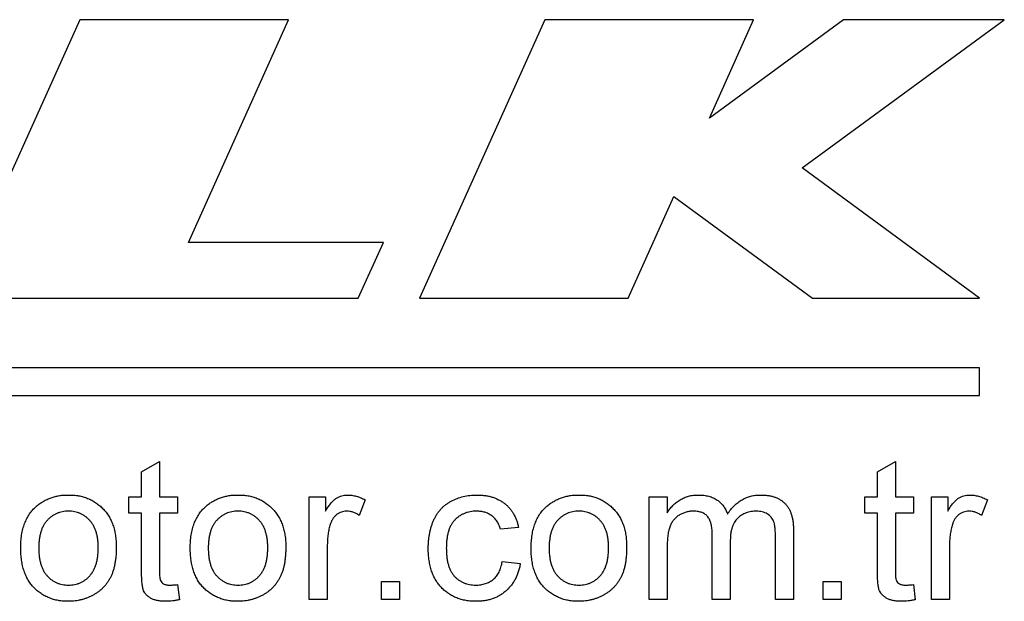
# Model space of a CAD drawing. Header units: millimetres. Extents: x -850 to -69, y -238 to 499.
# Tile 46 of 53: x -206 to -195, y 124 to 130. Entities that reach past the tile are written whole.
import ezdxf

# ---------------------------------------------------------------- set-up
doc = ezdxf.new("R2010")
doc.units = ezdxf.units.MM

msp = doc.modelspace()

# ---------------------------------------------------------------- linework, layer by layer
at = {"color": 7, "linetype": 'Continuous', "lineweight": 25}
for p, q in [((-205.107, 129.932), (-206.444, 126.962)), ((-202.88, 129.932), (-205.107, 129.932)), ((-203.949, 127.556), (-202.88, 129.932)), ((-200.149, 129.932), (-201.486, 126.962)), ((-197.922, 129.932), (-200.149, 129.932)), ((-198.394, 128.882), (-197.922, 129.932)), ((-196.964, 129.932), (-198.394, 128.882)), ((-197.403, 128.35), (-195.249, 129.932)), ((-195.249, 129.932), (-196.964, 129.932)), ((-195.512, 126.962), (-197.403, 128.35)), ((-199.258, 126.962), (-198.771, 128.046)), ((-198.771, 128.046), (-197.294, 126.962)), ((-201.87, 127.556), (-203.949, 127.556)), ((-202.137, 126.962), (-201.87, 127.556)), ((-206.444, 126.962), (-202.137, 126.962)), ((-201.486, 126.962), (-199.258, 126.962)), ((-197.294, 126.962), (-195.512, 126.962)), ((-195.512, 126.219), (-206.649, 126.219)), ((-195.512, 125.922), (-195.512, 126.219)), ((-206.649, 125.922), (-195.512, 125.922)), ((-204.449, 125.109), (-204.256, 125.218)), ((-204.256, 125.218), (-204.256, 124.842)), ((-196.602, 125.109), (-196.41, 125.218)), ((-196.41, 125.218), (-196.41, 124.842)), ((-204.449, 124.842), (-204.449, 125.109)), ((-196.602, 124.842), (-196.602, 125.109)), ((-204.583, 124.842), (-204.449, 124.842)), ((-204.583, 124.669), (-204.583, 124.842)), ((-204.256, 124.842), (-204.064, 124.842)), ((-204.064, 124.842), (-204.064, 124.669)), ((-202.66, 124.842), (-202.487, 124.842)), ((-202.66, 123.746), (-202.66, 124.842)), ((-202.487, 124.842), (-202.487, 124.689)), ((-199.036, 124.842), (-198.844, 124.842)), ((-199.036, 123.746), (-199.036, 124.842)), ((-198.844, 124.842), (-198.844, 124.671)), ((-196.737, 124.842), (-196.602, 124.842)), ((-196.737, 124.669), (-196.737, 124.842)), ((-196.41, 124.842), (-196.218, 124.842)), ((-196.218, 124.842), (-196.218, 124.669)), ((-196.026, 124.842), (-195.852, 124.842)), ((-196.026, 123.746), (-196.026, 124.842)), ((-195.852, 124.842), (-195.852, 124.689)), ((-202.064, 124.81), (-202.127, 124.644)), ((-195.429, 124.81), (-195.492, 124.644)), ((-204.449, 124.669), (-204.583, 124.669)), ((-204.449, 124.054), (-204.449, 124.669)), ((-204.256, 124.669), (-204.256, 124.047)), ((-204.064, 124.669), (-204.256, 124.669)), ((-196.602, 124.669), (-196.737, 124.669)), ((-196.602, 124.054), (-196.602, 124.669)), ((-196.41, 124.669), (-196.41, 124.047)), ((-196.218, 124.669), (-196.41, 124.669)), ((-200.429, 124.515), (-200.622, 124.496)), ((-198.363, 123.746), (-198.363, 124.445)), ((-197.69, 123.746), (-197.69, 124.424)), ((-197.498, 124.495), (-197.498, 123.746)), ((-202.468, 124.328), (-202.468, 123.746)), ((-198.171, 124.371), (-198.171, 123.746)), ((-195.833, 124.328), (-195.833, 123.746)), ((-198.844, 124.304), (-198.844, 123.746)), ((-200.602, 124.15), (-200.41, 124.131)), ((-204.064, 123.905), (-204.045, 123.743)), ((-201.891, 123.938), (-201.699, 123.938)), ((-201.891, 123.746), (-201.891, 123.938)), ((-201.699, 123.938), (-201.699, 123.746)), ((-197.179, 123.938), (-196.987, 123.938)), ((-197.179, 123.746), (-197.179, 123.938)), ((-196.987, 123.938), (-196.987, 123.746)), ((-196.218, 123.905), (-196.199, 123.743)), ((-202.468, 123.746), (-202.66, 123.746)), ((-201.699, 123.746), (-201.891, 123.746)), ((-198.844, 123.746), (-199.036, 123.746)), ((-198.171, 123.746), (-198.363, 123.746)), ((-197.498, 123.746), (-197.69, 123.746)), ((-196.987, 123.746), (-197.179, 123.746)), ((-195.833, 123.746), (-196.026, 123.746))]:
    msp.add_line(p, q, dxfattribs=at)
for points, knots in [([(-205.569, 124.741), (-205.557, 124.751), (-205.534, 124.77), (-205.496, 124.794), (-205.455, 124.815), (-205.414, 124.832), (-205.37, 124.845), (-205.324, 124.855), (-205.276, 124.861), (-205.243, 124.861), (-205.227, 124.861)], [0, 0, 0, 0, 0.123513, 0.244883, 0.366289, 0.488019, 0.611574, 0.737271, 0.866217, 1, 1, 1, 1]), ([(-205.227, 124.861), (-205.209, 124.861), (-205.173, 124.86), (-205.12, 124.854), (-205.071, 124.842), (-205.023, 124.826), (-204.978, 124.805), (-204.936, 124.78), (-204.897, 124.749), (-204.859, 124.715), (-204.826, 124.677), (-204.797, 124.635), (-204.772, 124.589), (-204.752, 124.54), (-204.737, 124.487), (-204.726, 124.431), (-204.719, 124.371), (-204.718, 124.33), (-204.718, 124.31)], [0, 0, 0, 0, 0.064643, 0.126877, 0.18704, 0.245838, 0.303782, 0.361534, 0.420014, 0.479523, 0.539642, 0.599585, 0.660557, 0.723091, 0.787772, 0.855066, 0.925797, 1, 1, 1, 1]), ([(-203.761, 124.741), (-203.75, 124.751), (-203.726, 124.77), (-203.688, 124.794), (-203.648, 124.815), (-203.606, 124.832), (-203.562, 124.845), (-203.516, 124.855), (-203.468, 124.861), (-203.436, 124.861), (-203.419, 124.861)], [0, 0, 0, 0, 0.123513, 0.244883, 0.366289, 0.488019, 0.611574, 0.737271, 0.866217, 1, 1, 1, 1]), ([(-203.419, 124.861), (-203.401, 124.861), (-203.365, 124.86), (-203.313, 124.854), (-203.263, 124.842), (-203.215, 124.826), (-203.171, 124.805), (-203.128, 124.78), (-203.089, 124.749), (-203.052, 124.715), (-203.019, 124.677), (-202.989, 124.635), (-202.965, 124.589), (-202.944, 124.54), (-202.929, 124.487), (-202.918, 124.431), (-202.911, 124.371), (-202.91, 124.33), (-202.91, 124.31)], [0, 0, 0, 0, 0.064643, 0.126877, 0.18704, 0.245838, 0.303782, 0.361534, 0.420014, 0.479523, 0.539642, 0.599585, 0.660557, 0.723091, 0.787772, 0.855066, 0.925797, 1, 1, 1, 1]), ([(-202.487, 124.689), (-202.477, 124.706), (-202.458, 124.736), (-202.428, 124.775), (-202.4, 124.806), (-202.372, 124.828), (-202.343, 124.843), (-202.314, 124.854), (-202.284, 124.86), (-202.263, 124.861), (-202.253, 124.861)], [0, 0, 0, 0, 0.186557, 0.346759, 0.482699, 0.595258, 0.69745, 0.797629, 0.897808, 1, 1, 1, 1]), ([(-202.253, 124.861), (-202.237, 124.861), (-202.206, 124.859), (-202.158, 124.849), (-202.11, 124.833), (-202.08, 124.818), (-202.064, 124.81)], [0, 0, 0, 0, 0.23647, 0.480302, 0.732469, 1, 1, 1, 1]), ([(-201.391, 124.29), (-201.391, 124.304), (-201.391, 124.333), (-201.387, 124.375), (-201.383, 124.416), (-201.376, 124.455), (-201.368, 124.493), (-201.358, 124.529), (-201.345, 124.564), (-201.331, 124.598), (-201.315, 124.629), (-201.297, 124.66), (-201.277, 124.687), (-201.255, 124.713), (-201.231, 124.737), (-201.205, 124.759), (-201.177, 124.778), (-201.137, 124.802), (-201.084, 124.825), (-201.018, 124.846), (-200.949, 124.859), (-200.902, 124.861), (-200.878, 124.861)], [0, 0, 0, 0, 0.049743, 0.098216, 0.145126, 0.190662, 0.235315, 0.278721, 0.321212, 0.36316, 0.404245, 0.44452, 0.483624, 0.522582, 0.561411, 0.600147, 0.639333, 0.678959, 0.758703, 0.838002, 0.918007, 1, 1, 1, 1]), ([(-200.878, 124.861), (-200.863, 124.861), (-200.834, 124.861), (-200.791, 124.856), (-200.751, 124.85), (-200.712, 124.84), (-200.676, 124.827), (-200.641, 124.811), (-200.609, 124.793), (-200.578, 124.772), (-200.55, 124.748), (-200.525, 124.722), (-200.502, 124.693), (-200.483, 124.662), (-200.465, 124.629), (-200.45, 124.593), (-200.438, 124.555), (-200.432, 124.529), (-200.429, 124.515)], [0, 0, 0, 0, 0.072058, 0.141025, 0.207216, 0.271106, 0.333013, 0.393575, 0.453527, 0.512526, 0.571505, 0.629957, 0.68808, 0.747208, 0.807313, 0.869516, 0.933411, 1, 1, 1, 1]), ([(-200.127, 124.741), (-200.115, 124.751), (-200.091, 124.77), (-200.053, 124.794), (-200.013, 124.815), (-199.971, 124.832), (-199.927, 124.845), (-199.881, 124.855), (-199.834, 124.861), (-199.801, 124.861), (-199.785, 124.861)], [0, 0, 0, 0, 0.123513, 0.244883, 0.366289, 0.488019, 0.611574, 0.737271, 0.866217, 1, 1, 1, 1]), ([(-199.785, 124.861), (-199.766, 124.861), (-199.731, 124.86), (-199.678, 124.854), (-199.628, 124.842), (-199.581, 124.826), (-199.536, 124.805), (-199.494, 124.78), (-199.454, 124.749), (-199.417, 124.715), (-199.384, 124.677), (-199.355, 124.635), (-199.33, 124.589), (-199.31, 124.54), (-199.295, 124.487), (-199.284, 124.431), (-199.277, 124.371), (-199.276, 124.33), (-199.276, 124.31)], [0, 0, 0, 0, 0.064643, 0.126877, 0.18704, 0.245838, 0.303782, 0.361534, 0.420014, 0.479523, 0.539642, 0.599585, 0.660557, 0.723091, 0.787772, 0.855066, 0.925797, 1, 1, 1, 1]), ([(-198.844, 124.671), (-198.835, 124.685), (-198.817, 124.713), (-198.784, 124.749), (-198.747, 124.782), (-198.707, 124.81), (-198.662, 124.833), (-198.615, 124.85), (-198.564, 124.86), (-198.529, 124.861), (-198.511, 124.861)], [0, 0, 0, 0, 0.123343, 0.244265, 0.366244, 0.489395, 0.613948, 0.739193, 0.866489, 1, 1, 1, 1]), ([(-198.511, 124.861), (-198.491, 124.861), (-198.454, 124.86), (-198.401, 124.849), (-198.353, 124.833), (-198.311, 124.809), (-198.274, 124.779), (-198.243, 124.744), (-198.218, 124.703), (-198.207, 124.673), (-198.201, 124.658)], [0, 0, 0, 0, 0.146316, 0.280555, 0.406071, 0.526091, 0.642754, 0.758503, 0.876798, 1, 1, 1, 1]), ([(-198.201, 124.658), (-198.189, 124.674), (-198.167, 124.706), (-198.129, 124.747), (-198.089, 124.783), (-198.046, 124.812), (-198, 124.834), (-197.952, 124.85), (-197.902, 124.86), (-197.867, 124.861), (-197.849, 124.861)], [0, 0, 0, 0, 0.139728, 0.270996, 0.396376, 0.517305, 0.636329, 0.754958, 0.875182, 1, 1, 1, 1]), ([(-197.849, 124.861), (-197.835, 124.861), (-197.809, 124.861), (-197.77, 124.856), (-197.733, 124.85), (-197.7, 124.84), (-197.668, 124.827), (-197.639, 124.812), (-197.612, 124.793), (-197.588, 124.772), (-197.567, 124.748), (-197.548, 124.721), (-197.532, 124.69), (-197.52, 124.657), (-197.51, 124.621), (-197.503, 124.581), (-197.498, 124.539), (-197.498, 124.51), (-197.498, 124.495)], [0, 0, 0, 0, 0.070807, 0.137826, 0.200933, 0.261735, 0.319665, 0.375811, 0.431114, 0.486018, 0.541264, 0.597711, 0.655926, 0.71674, 0.78102, 0.849299, 0.922483, 1, 1, 1, 1]), ([(-195.852, 124.689), (-195.842, 124.706), (-195.824, 124.736), (-195.794, 124.775), (-195.766, 124.806), (-195.737, 124.828), (-195.709, 124.843), (-195.68, 124.854), (-195.649, 124.86), (-195.629, 124.861), (-195.618, 124.861)], [0, 0, 0, 0, 0.186557, 0.346759, 0.482699, 0.595258, 0.69745, 0.797629, 0.897808, 1, 1, 1, 1]), ([(-195.618, 124.861), (-195.603, 124.861), (-195.571, 124.859), (-195.524, 124.849), (-195.476, 124.833), (-195.445, 124.818), (-195.429, 124.81)], [0, 0, 0, 0, 0.23647, 0.480302, 0.732469, 1, 1, 1, 1]), ([(-205.737, 124.294), (-205.737, 124.319), (-205.736, 124.366), (-205.728, 124.434), (-205.715, 124.498), (-205.696, 124.556), (-205.673, 124.61), (-205.644, 124.659), (-205.61, 124.703), (-205.583, 124.728), (-205.569, 124.741)], [0, 0, 0, 0, 0.148309, 0.287057, 0.418516, 0.542549, 0.66052, 0.775371, 0.887867, 1, 1, 1, 1]), ([(-203.929, 124.294), (-203.929, 124.319), (-203.928, 124.366), (-203.92, 124.434), (-203.907, 124.498), (-203.889, 124.556), (-203.865, 124.61), (-203.836, 124.659), (-203.802, 124.703), (-203.775, 124.728), (-203.761, 124.741)], [0, 0, 0, 0, 0.148309, 0.287057, 0.418516, 0.542549, 0.66052, 0.775371, 0.887867, 1, 1, 1, 1]), ([(-200.295, 124.294), (-200.294, 124.319), (-200.293, 124.366), (-200.285, 124.434), (-200.272, 124.498), (-200.254, 124.556), (-200.231, 124.61), (-200.202, 124.659), (-200.167, 124.703), (-200.14, 124.728), (-200.127, 124.741)], [0, 0, 0, 0, 0.148309, 0.287057, 0.418516, 0.542549, 0.66052, 0.775371, 0.887867, 1, 1, 1, 1]), ([(-205.227, 124.688), (-205.238, 124.688), (-205.26, 124.688), (-205.293, 124.683), (-205.323, 124.675), (-205.353, 124.665), (-205.38, 124.651), (-205.407, 124.634), (-205.432, 124.613), (-205.455, 124.591), (-205.476, 124.564), (-205.495, 124.535), (-205.511, 124.503), (-205.523, 124.467), (-205.533, 124.428), (-205.54, 124.387), (-205.544, 124.342), (-205.544, 124.311), (-205.545, 124.295)], [0, 0, 0, 0, 0.05892, 0.115703, 0.171023, 0.225218, 0.279275, 0.334094, 0.389744, 0.446978, 0.505663, 0.565884, 0.628406, 0.694232, 0.763701, 0.837745, 0.916397, 1, 1, 1, 1]), ([(-204.91, 124.3), (-204.91, 124.316), (-204.911, 124.346), (-204.915, 124.39), (-204.922, 124.43), (-204.932, 124.468), (-204.945, 124.503), (-204.96, 124.535), (-204.979, 124.564), (-205.001, 124.59), (-205.024, 124.613), (-205.049, 124.633), (-205.075, 124.65), (-205.103, 124.664), (-205.132, 124.675), (-205.162, 124.683), (-205.194, 124.688), (-205.216, 124.688), (-205.227, 124.688)], [0, 0, 0, 0, 0.082043, 0.15961, 0.232621, 0.301459, 0.366649, 0.429517, 0.490367, 0.55016, 0.608521, 0.664905, 0.719997, 0.774766, 0.829359, 0.884891, 0.941368, 1, 1, 1, 1]), ([(-203.419, 124.688), (-203.43, 124.688), (-203.452, 124.688), (-203.485, 124.683), (-203.516, 124.675), (-203.545, 124.665), (-203.573, 124.651), (-203.599, 124.634), (-203.624, 124.613), (-203.648, 124.591), (-203.669, 124.564), (-203.687, 124.535), (-203.703, 124.503), (-203.715, 124.467), (-203.725, 124.428), (-203.732, 124.387), (-203.736, 124.342), (-203.737, 124.311), (-203.737, 124.295)], [0, 0, 0, 0, 0.05892, 0.115703, 0.171023, 0.225218, 0.279275, 0.334094, 0.389744, 0.446978, 0.505663, 0.565884, 0.628406, 0.694232, 0.763701, 0.837745, 0.916397, 1, 1, 1, 1]), ([(-203.102, 124.3), (-203.103, 124.316), (-203.103, 124.346), (-203.107, 124.39), (-203.115, 124.43), (-203.125, 124.468), (-203.137, 124.503), (-203.153, 124.535), (-203.172, 124.564), (-203.193, 124.59), (-203.216, 124.613), (-203.241, 124.633), (-203.267, 124.65), (-203.295, 124.664), (-203.324, 124.675), (-203.355, 124.683), (-203.386, 124.688), (-203.408, 124.688), (-203.419, 124.688)], [0, 0, 0, 0, 0.082043, 0.15961, 0.232621, 0.301459, 0.366649, 0.429517, 0.490367, 0.55016, 0.608521, 0.664905, 0.719997, 0.774766, 0.829359, 0.884891, 0.941368, 1, 1, 1, 1]), ([(-202.261, 124.688), (-202.271, 124.688), (-202.29, 124.687), (-202.318, 124.68), (-202.344, 124.668), (-202.369, 124.652), (-202.391, 124.631), (-202.41, 124.607), (-202.426, 124.579), (-202.433, 124.559), (-202.437, 124.548)], [0, 0, 0, 0, 0.12119, 0.23927, 0.357985, 0.480239, 0.604461, 0.730278, 0.861256, 1, 1, 1, 1]), ([(-202.127, 124.644), (-202.138, 124.651), (-202.159, 124.664), (-202.193, 124.678), (-202.227, 124.687), (-202.25, 124.688), (-202.261, 124.688)], [0, 0, 0, 0, 0.270489, 0.525096, 0.765821, 1, 1, 1, 1]), ([(-200.877, 124.688), (-200.888, 124.688), (-200.911, 124.688), (-200.944, 124.683), (-200.976, 124.676), (-201.006, 124.665), (-201.035, 124.652), (-201.061, 124.636), (-201.086, 124.616), (-201.11, 124.594), (-201.131, 124.569), (-201.149, 124.539), (-201.165, 124.507), (-201.177, 124.471), (-201.187, 124.432), (-201.193, 124.389), (-201.198, 124.343), (-201.198, 124.312), (-201.199, 124.295)], [0, 0, 0, 0, 0.060396, 0.118659, 0.174686, 0.229306, 0.283294, 0.337444, 0.391963, 0.447514, 0.504391, 0.563278, 0.625161, 0.69014, 0.759907, 0.834734, 0.914652, 1, 1, 1, 1]), ([(-200.622, 124.496), (-200.626, 124.511), (-200.635, 124.541), (-200.657, 124.58), (-200.683, 124.614), (-200.714, 124.641), (-200.75, 124.662), (-200.789, 124.678), (-200.832, 124.687), (-200.861, 124.688), (-200.877, 124.688)], [0, 0, 0, 0, 0.137862, 0.265313, 0.386563, 0.505341, 0.623737, 0.743388, 0.867721, 1, 1, 1, 1]), ([(-199.785, 124.688), (-199.796, 124.688), (-199.818, 124.688), (-199.85, 124.683), (-199.881, 124.675), (-199.91, 124.665), (-199.938, 124.651), (-199.965, 124.634), (-199.989, 124.613), (-200.013, 124.591), (-200.034, 124.564), (-200.052, 124.535), (-200.068, 124.503), (-200.081, 124.467), (-200.091, 124.428), (-200.097, 124.387), (-200.102, 124.342), (-200.102, 124.311), (-200.102, 124.295)], [0, 0, 0, 0, 0.05892, 0.115703, 0.171023, 0.225218, 0.279275, 0.334094, 0.389744, 0.446978, 0.505663, 0.565884, 0.628406, 0.694232, 0.763701, 0.837745, 0.916397, 1, 1, 1, 1]), ([(-199.468, 124.3), (-199.468, 124.316), (-199.469, 124.346), (-199.473, 124.39), (-199.48, 124.43), (-199.49, 124.468), (-199.503, 124.503), (-199.518, 124.535), (-199.537, 124.564), (-199.558, 124.59), (-199.582, 124.613), (-199.606, 124.633), (-199.633, 124.65), (-199.661, 124.664), (-199.69, 124.675), (-199.72, 124.683), (-199.752, 124.688), (-199.774, 124.688), (-199.785, 124.688)], [0, 0, 0, 0, 0.082043, 0.15961, 0.232621, 0.301459, 0.366649, 0.429517, 0.490367, 0.55016, 0.608521, 0.664905, 0.719997, 0.774766, 0.829359, 0.884891, 0.941368, 1, 1, 1, 1]), ([(-198.563, 124.688), (-198.577, 124.688), (-198.603, 124.687), (-198.641, 124.679), (-198.678, 124.666), (-198.713, 124.649), (-198.746, 124.626), (-198.773, 124.598), (-198.796, 124.566), (-198.811, 124.535), (-198.82, 124.508), (-198.827, 124.485), (-198.832, 124.46), (-198.836, 124.433), (-198.84, 124.404), (-198.842, 124.373), (-198.843, 124.339), (-198.844, 124.316), (-198.844, 124.304)], [0, 0, 0, 0, 0.073205, 0.144966, 0.216391, 0.288928, 0.361261, 0.432111, 0.504763, 0.579781, 0.6197, 0.663347, 0.710361, 0.760235, 0.814889, 0.87263, 0.934116, 1, 1, 1, 1]), ([(-198.363, 124.445), (-198.363, 124.455), (-198.363, 124.474), (-198.366, 124.502), (-198.369, 124.527), (-198.374, 124.551), (-198.381, 124.573), (-198.389, 124.593), (-198.398, 124.611), (-198.409, 124.627), (-198.422, 124.642), (-198.437, 124.655), (-198.453, 124.665), (-198.472, 124.674), (-198.492, 124.68), (-198.514, 124.685), (-198.538, 124.688), (-198.555, 124.688), (-198.563, 124.688)], [0, 0, 0, 0, 0.081226, 0.156926, 0.228882, 0.295845, 0.358232, 0.417324, 0.473288, 0.527532, 0.580385, 0.632696, 0.686719, 0.742338, 0.800776, 0.862704, 0.928691, 1, 1, 1, 1]), ([(-197.892, 124.688), (-197.902, 124.688), (-197.921, 124.688), (-197.949, 124.684), (-197.976, 124.679), (-198.002, 124.67), (-198.027, 124.659), (-198.05, 124.646), (-198.072, 124.631), (-198.092, 124.613), (-198.111, 124.593), (-198.127, 124.57), (-198.14, 124.543), (-198.152, 124.514), (-198.16, 124.483), (-198.167, 124.448), (-198.17, 124.411), (-198.17, 124.385), (-198.171, 124.371)], [0, 0, 0, 0, 0.061413, 0.120127, 0.177722, 0.233757, 0.289007, 0.343682, 0.399441, 0.455811, 0.512968, 0.571498, 0.632828, 0.696664, 0.765474, 0.838055, 0.91606, 1, 1, 1, 1]), ([(-197.69, 124.424), (-197.69, 124.441), (-197.69, 124.472), (-197.694, 124.516), (-197.699, 124.551), (-197.708, 124.581), (-197.719, 124.605), (-197.734, 124.626), (-197.754, 124.644), (-197.777, 124.66), (-197.802, 124.673), (-197.83, 124.682), (-197.861, 124.687), (-197.881, 124.688), (-197.892, 124.688)], [0, 0, 0, 0, 0.132, 0.244831, 0.338158, 0.413996, 0.479999, 0.546536, 0.61447, 0.686819, 0.761201, 0.837747, 0.916318, 1, 1, 1, 1]), ([(-195.626, 124.688), (-195.636, 124.688), (-195.655, 124.687), (-195.683, 124.68), (-195.71, 124.668), (-195.734, 124.652), (-195.756, 124.631), (-195.776, 124.607), (-195.791, 124.579), (-195.798, 124.559), (-195.802, 124.548)], [0, 0, 0, 0, 0.12119, 0.23927, 0.357985, 0.480239, 0.604461, 0.730278, 0.861256, 1, 1, 1, 1]), ([(-195.492, 124.644), (-195.503, 124.651), (-195.525, 124.664), (-195.559, 124.678), (-195.592, 124.687), (-195.615, 124.688), (-195.626, 124.688)], [0, 0, 0, 0, 0.270489, 0.525096, 0.765821, 1, 1, 1, 1]), ([(-202.437, 124.548), (-202.441, 124.531), (-202.451, 124.496), (-202.461, 124.443), (-202.467, 124.386), (-202.467, 124.348), (-202.468, 124.328)], [0, 0, 0, 0, 0.238648, 0.484307, 0.736648, 1, 1, 1, 1]), ([(-195.802, 124.548), (-195.807, 124.531), (-195.816, 124.496), (-195.826, 124.443), (-195.832, 124.386), (-195.833, 124.348), (-195.833, 124.328)], [0, 0, 0, 0, 0.238648, 0.484307, 0.736648, 1, 1, 1, 1]), ([(-204.718, 124.31), (-204.718, 124.292), (-204.718, 124.259), (-204.721, 124.211), (-204.727, 124.166), (-204.733, 124.123), (-204.742, 124.083), (-204.753, 124.046), (-204.766, 124.012), (-204.78, 123.98), (-204.797, 123.951), (-204.815, 123.923), (-204.836, 123.897), (-204.858, 123.873), (-204.882, 123.85), (-204.907, 123.829), (-204.935, 123.81), (-204.964, 123.793), (-204.994, 123.777), (-205.026, 123.764), (-205.057, 123.752), (-205.09, 123.743), (-205.123, 123.736), (-205.157, 123.731), (-205.192, 123.727), (-205.215, 123.727), (-205.227, 123.727)], [0, 0, 0, 0, 0.05819, 0.113056, 0.165061, 0.21424, 0.260568, 0.30443, 0.346129, 0.385785, 0.423948, 0.461726, 0.499248, 0.536313, 0.573594, 0.611063, 0.649419, 0.688099, 0.726978, 0.76576, 0.803976, 0.842431, 0.881298, 0.920407, 0.959944, 1, 1, 1, 1]), ([(-202.91, 124.31), (-202.91, 124.292), (-202.911, 124.259), (-202.914, 124.211), (-202.919, 124.166), (-202.925, 124.123), (-202.934, 124.083), (-202.945, 124.046), (-202.958, 124.012), (-202.973, 123.98), (-202.989, 123.951), (-203.008, 123.923), (-203.028, 123.897), (-203.05, 123.873), (-203.074, 123.85), (-203.1, 123.829), (-203.127, 123.81), (-203.156, 123.793), (-203.187, 123.777), (-203.218, 123.764), (-203.25, 123.752), (-203.282, 123.743), (-203.316, 123.736), (-203.35, 123.731), (-203.384, 123.727), (-203.407, 123.727), (-203.419, 123.727)], [0, 0, 0, 0, 0.05819, 0.113056, 0.165061, 0.21424, 0.260568, 0.30443, 0.346129, 0.385785, 0.423948, 0.461726, 0.499248, 0.536313, 0.573594, 0.611063, 0.649419, 0.688099, 0.726978, 0.76576, 0.803976, 0.842431, 0.881298, 0.920407, 0.959944, 1, 1, 1, 1]), ([(-199.276, 124.31), (-199.276, 124.292), (-199.276, 124.259), (-199.279, 124.211), (-199.284, 124.166), (-199.29, 124.123), (-199.3, 124.083), (-199.31, 124.046), (-199.323, 124.012), (-199.338, 123.98), (-199.355, 123.951), (-199.373, 123.923), (-199.394, 123.897), (-199.416, 123.873), (-199.439, 123.85), (-199.465, 123.829), (-199.493, 123.81), (-199.522, 123.793), (-199.552, 123.777), (-199.583, 123.764), (-199.615, 123.752), (-199.648, 123.743), (-199.681, 123.736), (-199.715, 123.731), (-199.75, 123.727), (-199.773, 123.727), (-199.785, 123.727)], [0, 0, 0, 0, 0.05819, 0.113056, 0.165061, 0.21424, 0.260568, 0.30443, 0.346129, 0.385785, 0.423948, 0.461726, 0.499248, 0.536313, 0.573594, 0.611063, 0.649419, 0.688099, 0.726978, 0.76576, 0.803976, 0.842431, 0.881298, 0.920407, 0.959944, 1, 1, 1, 1]), ([(-205.227, 123.727), (-205.246, 123.727), (-205.282, 123.728), (-205.335, 123.735), (-205.386, 123.746), (-205.434, 123.763), (-205.479, 123.783), (-205.521, 123.808), (-205.561, 123.838), (-205.597, 123.872), (-205.63, 123.911), (-205.659, 123.954), (-205.683, 124.001), (-205.703, 124.052), (-205.718, 124.107), (-205.729, 124.166), (-205.736, 124.229), (-205.737, 124.272), (-205.737, 124.294)], [0, 0, 0, 0, 0.06474, 0.126418, 0.186315, 0.244378, 0.301332, 0.357929, 0.415028, 0.473091, 0.53178, 0.591191, 0.651847, 0.714938, 0.780664, 0.849684, 0.922763, 1, 1, 1, 1]), ([(-205.545, 124.295), (-205.544, 124.279), (-205.544, 124.248), (-205.54, 124.203), (-205.533, 124.161), (-205.523, 124.122), (-205.51, 124.086), (-205.495, 124.054), (-205.476, 124.024), (-205.455, 123.998), (-205.432, 123.975), (-205.407, 123.955), (-205.38, 123.938), (-205.353, 123.924), (-205.323, 123.913), (-205.293, 123.905), (-205.26, 123.901), (-205.238, 123.9), (-205.227, 123.9)], [0, 0, 0, 0, 0.083989, 0.16251, 0.236431, 0.305786, 0.371502, 0.434393, 0.494958, 0.553546, 0.611052, 0.66628, 0.721008, 0.774975, 0.829261, 0.884489, 0.941178, 1, 1, 1, 1]), ([(-205.227, 123.9), (-205.216, 123.9), (-205.194, 123.901), (-205.162, 123.906), (-205.131, 123.913), (-205.102, 123.924), (-205.075, 123.938), (-205.048, 123.955), (-205.023, 123.975), (-205, 123.999), (-204.979, 124.025), (-204.96, 124.055), (-204.945, 124.088), (-204.932, 124.124), (-204.922, 124.164), (-204.915, 124.206), (-204.911, 124.252), (-204.91, 124.284), (-204.91, 124.3)], [0, 0, 0, 0, 0.057895, 0.113751, 0.167965, 0.221874, 0.27524, 0.32915, 0.384728, 0.441467, 0.500382, 0.560528, 0.623231, 0.69014, 0.760025, 0.834977, 0.91503, 1, 1, 1, 1]), ([(-203.419, 123.727), (-203.438, 123.727), (-203.474, 123.728), (-203.528, 123.735), (-203.578, 123.746), (-203.626, 123.763), (-203.671, 123.783), (-203.713, 123.808), (-203.753, 123.838), (-203.79, 123.872), (-203.823, 123.911), (-203.851, 123.954), (-203.876, 124.001), (-203.895, 124.052), (-203.911, 124.107), (-203.922, 124.166), (-203.928, 124.229), (-203.929, 124.272), (-203.929, 124.294)], [0, 0, 0, 0, 0.06474, 0.126418, 0.186315, 0.244378, 0.301332, 0.357929, 0.415028, 0.473091, 0.53178, 0.591191, 0.651847, 0.714938, 0.780664, 0.849684, 0.922763, 1, 1, 1, 1]), ([(-203.737, 124.295), (-203.737, 124.279), (-203.736, 124.248), (-203.732, 124.203), (-203.725, 124.161), (-203.715, 124.122), (-203.703, 124.086), (-203.687, 124.054), (-203.669, 124.024), (-203.648, 123.998), (-203.624, 123.975), (-203.599, 123.955), (-203.573, 123.938), (-203.545, 123.924), (-203.516, 123.913), (-203.485, 123.905), (-203.452, 123.901), (-203.43, 123.9), (-203.419, 123.9)], [0, 0, 0, 0, 0.083989, 0.16251, 0.236431, 0.305786, 0.371502, 0.434393, 0.494958, 0.553546, 0.611052, 0.66628, 0.721008, 0.774975, 0.829261, 0.884489, 0.941178, 1, 1, 1, 1]), ([(-203.419, 123.9), (-203.408, 123.9), (-203.386, 123.901), (-203.354, 123.906), (-203.324, 123.913), (-203.294, 123.924), (-203.267, 123.938), (-203.24, 123.955), (-203.216, 123.975), (-203.192, 123.999), (-203.171, 124.025), (-203.152, 124.055), (-203.137, 124.088), (-203.124, 124.124), (-203.114, 124.164), (-203.108, 124.206), (-203.103, 124.252), (-203.103, 124.284), (-203.102, 124.3)], [0, 0, 0, 0, 0.057895, 0.113751, 0.167965, 0.221874, 0.27524, 0.32915, 0.384728, 0.441467, 0.500382, 0.560528, 0.623231, 0.69014, 0.760025, 0.834977, 0.91503, 1, 1, 1, 1]), ([(-200.879, 123.727), (-200.898, 123.727), (-200.935, 123.728), (-200.988, 123.735), (-201.039, 123.746), (-201.087, 123.762), (-201.133, 123.783), (-201.175, 123.808), (-201.215, 123.838), (-201.251, 123.872), (-201.284, 123.911), (-201.313, 123.953), (-201.337, 124), (-201.357, 124.05), (-201.372, 124.105), (-201.383, 124.163), (-201.39, 124.225), (-201.391, 124.268), (-201.391, 124.29)], [0, 0, 0, 0, 0.065586, 0.128099, 0.188133, 0.24688, 0.304283, 0.361189, 0.418211, 0.476408, 0.535006, 0.594265, 0.654913, 0.717373, 0.782581, 0.851075, 0.92363, 1, 1, 1, 1]), ([(-201.199, 124.295), (-201.198, 124.278), (-201.198, 124.246), (-201.194, 124.2), (-201.187, 124.156), (-201.178, 124.117), (-201.165, 124.081), (-201.15, 124.048), (-201.133, 124.019), (-201.112, 123.994), (-201.09, 123.971), (-201.065, 123.953), (-201.039, 123.936), (-201.012, 123.923), (-200.982, 123.913), (-200.951, 123.905), (-200.919, 123.901), (-200.897, 123.9), (-200.885, 123.9)], [0, 0, 0, 0, 0.087576, 0.168586, 0.244507, 0.31558, 0.381556, 0.443939, 0.502731, 0.55938, 0.614241, 0.66803, 0.721259, 0.774242, 0.82812, 0.883556, 0.94071, 1, 1, 1, 1]), ([(-199.785, 123.727), (-199.803, 123.727), (-199.84, 123.728), (-199.893, 123.735), (-199.944, 123.746), (-199.991, 123.763), (-200.036, 123.783), (-200.079, 123.808), (-200.118, 123.838), (-200.155, 123.872), (-200.188, 123.911), (-200.217, 123.954), (-200.241, 124.001), (-200.261, 124.052), (-200.276, 124.107), (-200.287, 124.166), (-200.294, 124.229), (-200.294, 124.272), (-200.295, 124.294)], [0, 0, 0, 0, 0.06474, 0.126418, 0.186315, 0.244378, 0.301332, 0.357929, 0.415028, 0.473091, 0.53178, 0.591191, 0.651847, 0.714938, 0.780664, 0.849684, 0.922763, 1, 1, 1, 1]), ([(-200.102, 124.295), (-200.102, 124.279), (-200.102, 124.248), (-200.097, 124.203), (-200.091, 124.161), (-200.081, 124.122), (-200.068, 124.086), (-200.052, 124.054), (-200.034, 124.024), (-200.013, 123.998), (-199.99, 123.975), (-199.965, 123.955), (-199.938, 123.938), (-199.91, 123.924), (-199.881, 123.913), (-199.85, 123.905), (-199.818, 123.901), (-199.796, 123.9), (-199.785, 123.9)], [0, 0, 0, 0, 0.083989, 0.16251, 0.236431, 0.305786, 0.371502, 0.434393, 0.494958, 0.553546, 0.611052, 0.66628, 0.721008, 0.774975, 0.829261, 0.884489, 0.941178, 1, 1, 1, 1]), ([(-199.785, 123.9), (-199.773, 123.9), (-199.752, 123.901), (-199.72, 123.906), (-199.689, 123.913), (-199.66, 123.924), (-199.632, 123.938), (-199.606, 123.955), (-199.581, 123.975), (-199.558, 123.999), (-199.536, 124.025), (-199.518, 124.055), (-199.502, 124.088), (-199.49, 124.124), (-199.48, 124.164), (-199.473, 124.206), (-199.469, 124.252), (-199.468, 124.284), (-199.468, 124.3)], [0, 0, 0, 0, 0.057895, 0.113751, 0.167965, 0.221874, 0.27524, 0.32915, 0.384728, 0.441467, 0.500382, 0.560528, 0.623231, 0.69014, 0.760025, 0.834977, 0.91503, 1, 1, 1, 1]), ([(-200.885, 123.9), (-200.876, 123.9), (-200.858, 123.9), (-200.832, 123.904), (-200.806, 123.908), (-200.782, 123.915), (-200.759, 123.924), (-200.738, 123.934), (-200.717, 123.946), (-200.697, 123.961), (-200.679, 123.977), (-200.663, 123.996), (-200.648, 124.017), (-200.636, 124.039), (-200.625, 124.064), (-200.616, 124.091), (-200.608, 124.12), (-200.604, 124.14), (-200.602, 124.15)], [0, 0, 0, 0, 0.066257, 0.129293, 0.190844, 0.250566, 0.309118, 0.366743, 0.424516, 0.482101, 0.540205, 0.599387, 0.659299, 0.721173, 0.785928, 0.853766, 0.924475, 1, 1, 1, 1]), ([(-200.41, 124.131), (-200.413, 124.115), (-200.418, 124.085), (-200.431, 124.042), (-200.446, 124), (-200.464, 123.962), (-200.485, 123.926), (-200.51, 123.892), (-200.537, 123.861), (-200.567, 123.833), (-200.6, 123.808), (-200.634, 123.786), (-200.671, 123.768), (-200.709, 123.753), (-200.749, 123.741), (-200.79, 123.733), (-200.834, 123.728), (-200.864, 123.727), (-200.879, 123.727)], [0, 0, 0, 0, 0.068933, 0.135554, 0.200032, 0.262323, 0.323744, 0.38414, 0.444281, 0.505283, 0.565504, 0.625727, 0.685242, 0.745587, 0.806441, 0.86913, 0.933187, 1, 1, 1, 1]), ([(-204.187, 123.727), (-204.203, 123.727), (-204.234, 123.728), (-204.277, 123.733), (-204.314, 123.743), (-204.346, 123.757), (-204.372, 123.774), (-204.395, 123.793), (-204.413, 123.815), (-204.425, 123.836), (-204.432, 123.855), (-204.436, 123.874), (-204.44, 123.895), (-204.443, 123.92), (-204.446, 123.949), (-204.447, 123.981), (-204.449, 124.016), (-204.449, 124.041), (-204.449, 124.054)], [0, 0, 0, 0, 0.097636, 0.184436, 0.261007, 0.329663, 0.392348, 0.451167, 0.508417, 0.564028, 0.595087, 0.632558, 0.676289, 0.727616, 0.784773, 0.849702, 0.921235, 1, 1, 1, 1]), ([(-204.256, 124.047), (-204.256, 124.035), (-204.256, 124.014), (-204.255, 123.986), (-204.251, 123.965), (-204.246, 123.945), (-204.233, 123.927), (-204.217, 123.914), (-204.2, 123.906), (-204.185, 123.903), (-204.167, 123.9), (-204.155, 123.9), (-204.148, 123.9)], [0, 0, 0, 0, 0.162546, 0.293385, 0.393187, 0.462641, 0.573602, 0.688367, 0.752401, 0.825509, 0.906838, 1, 1, 1, 1]), ([(-196.341, 123.727), (-196.357, 123.727), (-196.388, 123.728), (-196.431, 123.733), (-196.468, 123.743), (-196.5, 123.757), (-196.526, 123.774), (-196.548, 123.793), (-196.567, 123.815), (-196.578, 123.836), (-196.586, 123.855), (-196.59, 123.874), (-196.594, 123.895), (-196.597, 123.92), (-196.599, 123.949), (-196.601, 123.981), (-196.602, 124.016), (-196.602, 124.041), (-196.602, 124.054)], [0, 0, 0, 0, 0.097636, 0.184436, 0.261007, 0.329663, 0.392348, 0.451167, 0.508417, 0.564028, 0.595087, 0.632558, 0.676289, 0.727616, 0.784773, 0.849702, 0.921235, 1, 1, 1, 1]), ([(-196.41, 124.047), (-196.41, 124.035), (-196.41, 124.014), (-196.408, 123.986), (-196.405, 123.965), (-196.4, 123.945), (-196.387, 123.927), (-196.371, 123.914), (-196.354, 123.906), (-196.339, 123.903), (-196.321, 123.9), (-196.308, 123.9), (-196.302, 123.9)], [0, 0, 0, 0, 0.162546, 0.293385, 0.393187, 0.462641, 0.573602, 0.688367, 0.752401, 0.825509, 0.906838, 1, 1, 1, 1]), ([(-204.148, 123.9), (-204.142, 123.9), (-204.13, 123.9), (-204.11, 123.901), (-204.088, 123.903), (-204.072, 123.904), (-204.064, 123.905)], [0, 0, 0, 0, 0.203935, 0.440278, 0.705598, 1, 1, 1, 1]), ([(-196.302, 123.9), (-196.296, 123.9), (-196.284, 123.9), (-196.264, 123.901), (-196.242, 123.903), (-196.226, 123.904), (-196.218, 123.905)], [0, 0, 0, 0, 0.203935, 0.440278, 0.705598, 1, 1, 1, 1]), ([(-204.045, 123.743), (-204.058, 123.741), (-204.083, 123.736), (-204.119, 123.731), (-204.154, 123.727), (-204.176, 123.727), (-204.187, 123.727)], [0, 0, 0, 0, 0.274529, 0.532247, 0.773952, 1, 1, 1, 1]), ([(-196.199, 123.743), (-196.212, 123.741), (-196.237, 123.736), (-196.273, 123.731), (-196.308, 123.727), (-196.33, 123.727), (-196.341, 123.727)], [0, 0, 0, 0, 0.274529, 0.532247, 0.773952, 1, 1, 1, 1])]:
    msp.add_open_spline(points, degree=3, knots=knots, dxfattribs=at)

doc.saveas('drawing.dxf')
